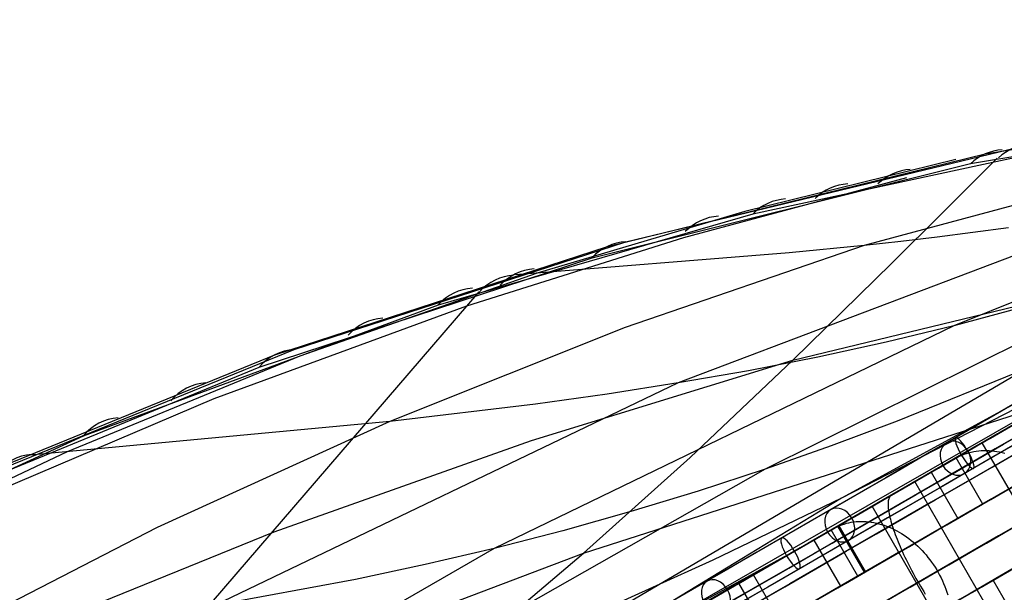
# Model space of a CAD drawing. Extents: x -3378 to 3007, y -425 to 173.
# Tile 102 of 256: x -2187 to -2021, y -23 to 73. Entities that reach past the tile are written whole.
import ezdxf

# ---------------------------------------------------------------- set-up
doc = ezdxf.new("R2010")
doc.units = 0
doc.layers.add('PREDEFINITO', color=7, linetype='CONTINUOUS')

msp = doc.modelspace()

# ---------------------------------------------------------------- linework, layer by layer
at = {"layer": 'PREDEFINITO'}
for p, q in [((-1911.87, 66.99, 2117.49), (-2081.54, -30.23, 1660.66)), ((-1911.87, 66.99, 2250.98), (-2048.04, -7.29, 1880.76)), ((-2023.79, 50.84, 2797.26), (-1951.86, 62.51, 2955.31)), ((-2026.27, 49.19, 2798.51), (-1954.08, 61.21, 2956.41)), ((-1963.16, 57.09, 2790.73), (-2044.21, 35.4, 2588.98)), ((-1998.67, 54.48, 2859.74), (-2063.03, 40.69, 2715.24)), ((-2084.41, 36.01, 2649.81), (-2016.24, 52.46, 2806.48)), ((-2084.41, 36.01, 2649.81), (-2016.24, 52.46, 2806.48)), ((-1951.79, 52.95, 2547.36), (-2029.1, 21.84, 2346.32)), ((-2087.51, 35.22, 2651.22), (-2023.79, 50.84, 2797.26)), ((-2028.74, 49.89, 2778.26), (-2064.34, 41.1, 2691.63)), ((-2030.9, 41.02, 2815.18), (-2021.79, 50.11, 2808.54)), ((-2090.11, 33.32, 2652.56), (-2026.27, 49.19, 2798.51)), ((-2074.62, 36.74, 2691.98), (-2037.01, 46.88, 2774.39)), ((-1996.44, 42.17, 2569.71), (-2075.58, 12.17, 2366.67)), ((-2063.03, 40.69, 2715.24), (-2116.11, 25.33, 2591.29)), ((-2064.34, 41.1, 2691.63), (-2099.42, 30.71, 2604.78)), ((-2039.53, 32.42, 2821.19), (-2030.9, 41.02, 2815.18)), ((-2056.24, 16.01, 2831.98), (-1959.24, 39.63, 3036.68)), ((-2019.85, 38.37, 2579.94), (-2031.9, 36.8, 2584.63)), ((-2111.25, 25.18, 2609.26), (-2074.62, 36.74, 2691.98)), ((-2031.9, 36.8, 2584.63), (-2038.02, 36.08, 2586.85)), ((-2143.65, 16.93, 2517.27), (-2087.51, 35.22, 2651.22)), ((-2140.42, 17.81, 2515.81), (-2084.41, 36.01, 2649.81)), ((-2140.42, 17.81, 2515.81), (-2084.41, 36.01, 2649.81)), ((-2044.21, 35.4, 2588.98), (-2084.53, 21.55, 2487.02)), ((-1984.74, 35.48, 2324.95), (-2060.94, -2.38, 2122.32)), ((-2044.21, 35.4, 2588.98), (-2056.86, 34.15, 2592.96)), ((-2038.02, 36.08, 2586.85), (-2044.21, 35.4, 2588.98)), ((-2146.31, 14.85, 2518.67), (-2090.11, 33.32, 2652.56)), ((-2056.86, 34.15, 2592.96), (-2103.05, 30.45, 2605.78)), ((-2056.24, 16.01, 2831.98), (-2039.53, 32.42, 2821.19)), ((-2099.42, 30.71, 2604.78), (-2139.46, 16.68, 2503.97)), ((-2159.35, -30.75, 2645.72), (-2109.18, 27.55, 2607.73)), ((-2116.11, 25.33, 2591.29), (-2176.02, 3.2, 2445.62)), ((-2153.87, 9.54, 2509.67), (-2111.25, 25.18, 2609.26)), ((-2017.83, 24.87, 2341.02), (-2029.1, 21.84, 2346.32)), ((-2029.1, 21.84, 2346.32), (-2106.63, -15.74, 2142.21)), ((-2029.1, 21.84, 2346.32), (-2040.5, 19.07, 2351.54)), ((-2084.53, 21.55, 2487.02), (-2124.27, 5.7, 2385.13)), ((-2040.5, 19.07, 2351.54), (-2052.06, 16.54, 2356.69)), ((-2197.86, -5.24, 2382.68), (-2143.65, 16.93, 2517.27)), ((-2194.54, -4.26, 2381.2), (-2140.42, 17.81, 2515.81)), ((-2194.54, -4.26, 2381.2), (-2140.42, 17.81, 2515.81)), ((-2139.46, 16.68, 2503.97), (-2178.7, 0.55, 2403.43)), ((-2100.33, 2.45, 2734.17), (-2056.24, 16.01, 2831.98)), ((-2073.6, -0.41, 2842.23), (-2056.24, 16.01, 2831.98)), ((-2052.06, 16.54, 2356.69), (-2063.75, 14.24, 2361.73)), ((-2200.52, -7.47, 2384.12), (-2146.31, 14.85, 2518.67)), ((-2016.78, 14.64, 2102.22), (-2166.75, -73.55, 1699.82)), ((-2063.75, 14.24, 2361.73), (-2075.58, 12.17, 2366.67)), ((-2006.21, 14.28, 1860.71), (-2048.04, -7.29, 1880.76)), ((-2016.78, 14.64, 2102.22), (-2038.67, 5.71, 2112.31)), ((-2075.58, 12.17, 2366.67), (-2153.82, -25.36, 2161.92)), ((-2075.58, 12.17, 2366.67), (-2087.56, 10.3, 2371.47)), ((-2087.56, 10.3, 2371.47), (-2099.67, 8.62, 2376.15)), ((-2024.12, 2.18, 3024.73), (-2010.31, 10.16, 3027.94)), ((-2194.9, -7.92, 2410.04), (-2153.87, 9.54, 2509.67)), ((-2099.67, 8.62, 2376.15), (-2124.27, 5.7, 2385.13)), ((-2091.56, -16.54, 2852.09), (-2012.63, 8.82, 3027.42)), ((-2124.27, 5.7, 2385.13), (-2184.93, 0, 2405.5)), ((-2124.27, 5.7, 2385.13), (-2163.49, -12.2, 2283.25)), ((-2038.67, 5.71, 2112.31), (-2049.76, 1.56, 2117.32)), ((-2017.37, 6.09, 1707.75), (-2025.15, 1.6, 1694.36)), ((-2024.28, 2.09, 1712.8), (-2017.03, 6.27, 1707.33)), ((-2176.02, 3.2, 2445.62), (-2228.99, -21.12, 2311.17)), ((-2143.8, -12.97, 2634.42), (-2100.33, 2.45, 2734.17)), ((-2037.85, -5.75, 3021.19), (-2024.12, 2.18, 3024.73)), ((-2009.28, -23.89, 1712.8), (-2024.28, 2.09, 1712.8)), ((-2178.7, 0.55, 2403.43), (-2217.31, -17.71, 2302.85)), ((-2049.76, 1.56, 2117.32), (-2060.94, -2.38, 2122.32)), ((-2025.15, 1.6, 1694.36), (-2033.17, -3.04, 1681.16)), ((-2027.75, -0.01, 1669.05), (-2027.36, 0.15, 1668.75)), ((-2027.36, 0.15, 1668.75), (-2026.96, 0.28, 1668.45)), ((-2026.96, 0.28, 1668.45), (-2026.56, 0.41, 1668.15)), ((-2026.56, 0.41, 1668.15), (-2026.14, 0.51, 1667.85)), ((-2026.14, 0.51, 1667.85), (-2025.73, 0.6, 1667.55)), ((-2025.73, 0.6, 1667.55), (-2025.31, 0.67, 1667.26)), ((-2025.31, 0.67, 1667.26), (-2024.88, 0.72, 1666.97)), ((-2024.88, 0.72, 1666.97), (-2024.45, 0.76, 1666.69)), ((-2024.45, 0.76, 1666.69), (-2024.02, 0.78, 1666.4)), ((-2024.02, 0.78, 1666.4), (-2023.58, 0.78, 1666.13)), ((-2023.58, 0.78, 1666.13), (-2023.14, 0.76, 1665.85)), ((-2023.14, 0.76, 1665.85), (-2022.7, 0.73, 1665.59)), ((-2022.7, 0.73, 1665.59), (-2022.25, 0.68, 1665.32)), ((-2022.25, 0.68, 1665.32), (-2021.81, 0.62, 1665.07)), ((-2021.81, 0.62, 1665.07), (-2021.36, 0.54, 1664.82)), ((-2021.36, 0.54, 1664.82), (-2020.92, 0.44, 1664.57)), ((-2020.92, 0.44, 1664.57), (-2020.47, 0.32, 1664.33)), ((-2091.56, -16.54, 2852.09), (-2073.6, -0.41, 2842.23)), ((-2031.67, -2.18, 1672.32), (-2028.87, -0.56, 1669.96)), ((-2028.87, -0.56, 1669.96), (-2028.51, -0.36, 1669.66)), ((-2024.21, -8.26, 1677.05), (-2028.71, -0.47, 1677.05)), ((-2028.51, -0.36, 1669.66), (-2028.13, -0.18, 1669.35)), ((-2028.13, -0.18, 1669.35), (-2027.75, -0.01, 1669.05)), ((-2060.94, -2.38, 2122.32), (-2136.74, -45.44, 1919.18)), ((-2060.94, -2.38, 2122.32), (-2072.21, -6.08, 2127.31)), ((-2033.17, -3.04, 1681.16), (-2041.45, -7.82, 1668.17)), ((-2032.93, -2.9, 1680.55), (-2028.43, -10.7, 1680.55)), ((-2042.87, -8.64, 1681.75), (-2035.87, -4.6, 1675.86)), ((-2035.67, -4.48, 3010.55), (-2037.64, -5.63, 3020.29)), ((-2020.67, -30.47, 3010.55), (-2035.67, -4.48, 3010.55)), ((-2072.21, -6.08, 2127.31), (-2083.59, -9.54, 2132.29)), ((-2051.49, -13.62, 3017.3), (-2037.85, -5.75, 3021.19)), ((-2038.83, -6.31, 3026.13), (-2039.62, -6.77, 3030.02)), ((-2048.04, -7.29, 1880.76), (-2191.66, -94.55, 1501.99)), ((-2048.04, -7.29, 1880.76), (-2069.73, -17.75, 1890.66)), ((-2041.45, -7.82, 1668.17), (-2049.96, -12.74, 1655.39)), ((-2040.17, -7.92, 3034.49), (-2040.19, -8.12, 3034.97)), ((-2040.19, -8.12, 3034.97), (-2040.19, -8.33, 3035.44)), ((-2040.15, -7.73, 3034.01), (-2040.17, -7.92, 3034.49)), ((-2040.12, -7.56, 3033.52), (-2040.15, -7.73, 3034.01)), ((-2040.07, -7.4, 3033.03), (-2040.12, -7.56, 3033.52)), ((-2040.02, -7.26, 3032.53), (-2040.07, -7.4, 3033.03)), ((-2039.96, -7.13, 3032.03), (-2040.02, -7.26, 3032.53)), ((-2039.89, -7.02, 3031.53), (-2039.96, -7.13, 3032.03)), ((-2039.81, -6.92, 3031.03), (-2039.89, -7.02, 3031.53)), ((-2039.72, -6.84, 3030.53), (-2039.81, -6.92, 3031.03)), ((-2039.62, -6.77, 3030.02), (-2039.72, -6.84, 3030.53)), ((-2028.43, -10.7, 1680.55), (-2024.21, -8.26, 1677.05)), ((-2083.59, -9.54, 2132.29), (-2095.06, -12.76, 2137.26)), ((-2027.87, -34.62, 1681.75), (-2042.87, -8.64, 1681.75)), ((-2040.19, -8.33, 3035.44), (-2040.18, -8.56, 3035.9)), ((-2040.18, -8.56, 3035.9), (-2040.17, -8.8, 3036.36)), ((-2040.17, -8.8, 3036.36), (-2040.14, -9.05, 3036.81)), ((-2040.14, -9.05, 3036.81), (-2040.11, -9.32, 3037.25)), ((-2040.11, -9.32, 3037.25), (-2040.07, -9.6, 3037.69)), ((-2040.07, -9.6, 3037.69), (-2040.01, -9.89, 3038.11)), ((-2040.01, -9.89, 3038.11), (-2039.95, -10.2, 3038.53)), ((-2047.98, -11.76, 1637.82), (-2047.59, -11.63, 1637.5)), ((-2047.59, -11.63, 1637.5), (-2047.2, -11.51, 1637.18)), ((-2047.2, -11.51, 1637.18), (-2046.8, -11.42, 1636.86)), ((-2046.8, -11.42, 1636.86), (-2046.4, -11.34, 1636.55)), ((-2046.4, -11.34, 1636.55), (-2045.99, -11.28, 1636.24)), ((-2045.99, -11.28, 1636.24), (-2045.58, -11.23, 1635.93)), ((-2045.58, -11.23, 1635.93), (-2045.16, -11.2, 1635.62)), ((-2045.16, -11.2, 1635.62), (-2044.74, -11.19, 1635.32)), ((-2044.74, -11.19, 1635.32), (-2044.32, -11.19, 1635.02)), ((-2044.32, -11.19, 1635.02), (-2043.89, -11.22, 1634.73)), ((-2043.89, -11.22, 1634.73), (-2043.46, -11.26, 1634.45)), ((-2043.46, -11.26, 1634.45), (-2043.03, -11.31, 1634.17)), ((-2043.03, -11.31, 1634.17), (-2042.6, -11.38, 1633.89)), ((-2042.6, -11.38, 1633.89), (-2042.16, -11.47, 1633.62)), ((-2042.16, -11.47, 1633.62), (-2041.73, -11.58, 1633.36)), ((-2041.73, -11.58, 1633.36), (-2041.3, -11.7, 1633.1)), ((-2039.95, -10.2, 3038.53), (-2039.88, -10.51, 3038.93)), ((-2039.88, -10.51, 3038.93), (-2039.8, -10.84, 3039.33)), ((-2039.8, -10.84, 3039.33), (-2039.71, -11.17, 3039.71)), ((-2039.71, -11.17, 3039.71), (-2039.61, -11.52, 3040.08)), ((-2039.61, -11.52, 3040.08), (-2039.5, -11.88, 3040.44)), ((-2163.49, -12.2, 2283.25), (-2202.15, -32.15, 2181.44)), ((-2186, -30.07, 2534.07), (-2143.8, -12.97, 2634.42)), ((-2095.06, -12.76, 2137.26), (-2106.63, -15.74, 2142.21)), ((-2049.96, -12.74, 1655.39), (-2058.72, -17.8, 1642.82)), ((-2052.13, -13.99, 1641.65), (-2049.44, -12.43, 1639.13)), ((-2045.28, -20.43, 3023.05), (-2049.78, -12.63, 3023.05)), ((-2049.44, -12.43, 1639.13), (-2049.08, -12.24, 1638.8)), ((-2049.08, -12.24, 1638.8), (-2048.72, -12.06, 1638.47)), ((-2048.72, -12.06, 1638.47), (-2048.35, -11.9, 1638.15)), ((-2044.17, -19.78, 1646.61), (-2048.67, -11.99, 1646.61)), ((-2048.51, -11.9, 3017.23), (-2044.01, -19.69, 3017.23)), ((-2048.35, -11.9, 1638.15), (-2047.98, -11.76, 1637.82)), ((-2041.3, -11.7, 1633.1), (-2040.86, -11.84, 1632.86)), ((-2040.86, -11.84, 1632.86), (-2040.43, -12, 1632.62)), ((-2040.43, -12, 1632.62), (-2040, -12.17, 1632.38)), ((-2040, -12.17, 1632.38), (-2039.57, -12.35, 1632.16)), ((-2039.57, -12.35, 1632.16), (-2039.15, -12.56, 1631.94)), ((-2039.5, -11.88, 3040.44), (-2039.38, -12.24, 3040.79)), ((-2039.38, -12.24, 3040.79), (-2039.25, -12.62, 3041.12)), ((-2039.25, -12.62, 3041.12), (-2039.12, -13, 3041.44)), ((-2039.15, -12.56, 1631.94), (-2038.73, -12.77, 1631.73)), ((-2039.12, -13, 3041.44), (-2038.98, -13.39, 3041.75)), ((-2038.73, -12.77, 1631.73), (-2038.31, -13.01, 1631.54)), ((-2038.31, -13.01, 1631.54), (-2037.9, -13.25, 1631.35)), ((-2037.9, -13.25, 1631.35), (-2037.49, -13.52, 1631.16)), ((-2065.05, -21.45, 3013.08), (-2051.49, -13.62, 3017.3)), ((-2052.73, -14.34, 1650.35), (-2048.23, -22.13, 1650.35)), ((-2038.98, -13.39, 3041.75), (-2038.83, -13.79, 3042.04)), ((-2038.83, -13.79, 3042.04), (-2038.67, -14.2, 3042.32)), ((-2038.67, -14.2, 3042.32), (-2038.5, -14.61, 3042.59)), ((-2038.5, -14.61, 3042.59), (-2038.33, -15.03, 3042.84)), ((-2037.49, -13.52, 1631.16), (-2037.09, -13.79, 1630.99)), ((-2037.09, -13.79, 1630.99), (-2036.69, -14.08, 1630.83)), ((-2036.69, -14.08, 1630.83), (-2036.3, -14.39, 1630.68)), ((-2036.3, -14.39, 1630.68), (-2035.91, -14.7, 1630.54)), ((-2035.91, -14.7, 1630.54), (-2035.54, -15.03, 1630.41)), ((-2106.63, -15.74, 2142.21), (-2182.99, -59.76, 1937.89)), ((-2175.55, -48.33, 2656.35), (-2091.56, -16.54, 2852.09)), ((-2106.63, -15.74, 2142.21), (-2118.3, -18.47, 2147.15)), ((-2109.96, -32.12, 2861.69), (-2091.56, -16.54, 2852.09)), ((-2055.44, -15.91, 1647.46), (-2081.54, -30.23, 1660.66)), ((-2062.88, -20.2, 1651.73), (-2056.16, -16.32, 1645.43)), ((-2038.33, -15.03, 3042.84), (-2038.15, -15.45, 3043.07)), ((-2038.15, -15.45, 3043.07), (-2037.96, -15.88, 3043.29)), ((-2037.96, -15.88, 3043.29), (-2037.76, -16.32, 3043.49)), ((-2037.76, -16.32, 3043.49), (-2037.56, -16.76, 3043.68)), ((-2035.54, -15.03, 1630.41), (-2035.17, -15.37, 1630.29)), ((-2035.17, -15.37, 1630.29), (-2034.8, -15.73, 1630.18)), ((-2034.8, -15.73, 1630.18), (-2034.45, -16.09, 1630.08)), ((-2034.45, -16.09, 1630.08), (-2034.11, -16.47, 1629.99)), ((-2034.11, -16.47, 1629.99), (-2033.77, -16.86, 1629.91)), ((-2069.73, -17.75, 1890.66), (-2091.75, -27.68, 1900.35)), ((-2058.72, -17.8, 1642.82), (-2067.71, -22.99, 1630.47)), ((-2037.56, -16.76, 3043.68), (-2037.35, -17.2, 3043.85)), ((-2037.35, -17.2, 3043.85), (-2037.13, -17.64, 3044)), ((-2037.13, -17.64, 3044), (-2036.91, -18.09, 3044.14)), ((-2036.91, -18.09, 3044.14), (-2036.69, -18.54, 3044.26)), ((-2033.77, -16.86, 1629.91), (-2033.45, -17.26, 1629.84)), ((-2033.45, -17.26, 1629.84), (-2033.13, -17.66, 1629.79)), ((-2033.13, -17.66, 1629.79), (-2032.83, -18.08, 1629.74)), ((-2032.83, -18.08, 1629.74), (-2032.54, -18.5, 1629.71)), ((-2118.3, -18.47, 2147.15), (-2130.05, -20.98, 2152.09)), ((-2048.23, -22.13, 1650.35), (-2044.17, -19.78, 1646.61)), ((-2044.01, -19.69, 3017.23), (-2045.28, -20.43, 3023.05)), ((-2036.69, -18.54, 3044.26), (-2036.45, -18.99, 3044.37)), ((-2036.45, -18.99, 3044.37), (-2036.22, -19.44, 3044.45)), ((-2036.22, -19.44, 3044.45), (-2035.97, -19.9, 3044.52)), ((-2035.97, -19.9, 3044.52), (-2035.73, -20.35, 3044.57)), ((-2032.54, -18.5, 1629.71), (-2032.25, -18.94, 1629.68)), ((-2032.25, -18.94, 1629.68), (-2031.98, -19.38, 1629.67)), ((-2031.98, -19.38, 1629.67), (-2031.72, -19.83, 1629.67)), ((-2031.72, -19.83, 1629.67), (-2031.48, -20.28, 1629.68)), ((-2022.43, -21.09, 1680.55), (-2018.21, -18.65, 1677.05)), ((-2130.05, -20.98, 2152.09), (-2153.82, -25.36, 2161.92)), ((-2078.53, -29.23, 3008.51), (-2065.05, -21.45, 3013.08)), ((-2047.88, -46.18, 1651.73), (-2062.88, -20.2, 1651.73)), ((-2035.73, -20.35, 3044.57), (-2035.48, -20.8, 3044.61)), ((-2035.48, -20.8, 3044.61), (-2035.22, -21.25, 3044.63)), ((-2035.22, -21.25, 3044.63), (-2034.96, -21.7, 3044.63)), ((-2031.48, -20.28, 1629.68), (-2031.24, -20.74, 1629.71)), ((-2031.24, -20.74, 1629.71), (-2031.02, -21.21, 1629.74)), ((-2031.02, -21.21, 1629.74), (-2030.81, -21.68, 1629.79)), ((-2017.93, -28.89, 1680.55), (-2022.43, -21.09, 1680.55)), ((-2067.71, -22.99, 1630.47), (-2076.93, -28.31, 1618.34)), ((-2065.36, -21.63, 3001.63), (-2067.74, -23, 3011.24)), ((-2050.36, -47.61, 3001.63), (-2065.36, -21.63, 3001.63)), ((-2034.96, -21.7, 3044.63), (-2034.7, -22.14, 3044.61)), ((-2034.7, -22.14, 3044.61), (-2034.43, -22.59, 3044.57)), ((-2034.43, -22.59, 3044.57), (-2034.17, -23.03, 3044.52)), ((-2034.17, -23.03, 3044.52), (-2033.9, -23.46, 3044.45)), ((-2030.81, -21.68, 1629.79), (-2030.62, -22.16, 1629.84)), ((-2030.62, -22.16, 1629.84), (-2030.44, -22.64, 1629.91)), ((-2030.44, -22.64, 1629.91), (-2030.27, -23.12, 1629.99)), ((-2030.27, -23.12, 1629.99), (-2030.11, -23.61, 1630.08))]:
    msp.add_line(p, q, dxfattribs=at)
at = {"layer": 'PREDEFINITO', "extrusion": (-0.50125, -0.289397, -0.815474)}
msp.add_circle((-1013.95, 2407.15, -355.4), 3, dxfattribs=at)
at = {"layer": 'PREDEFINITO', "extrusion": (-0.846419, -0.48868, -0.211582)}
msp.add_circle((-1013.95, 3329.96, 1075.28), 3, dxfattribs=at)
at = {"layer": 'PREDEFINITO', "extrusion": (-0.536157, -0.309551, -0.785311)}
msp.add_circle((-1013.95, 2421.03, -196.16), 3, dxfattribs=at)
at = {"layer": 'PREDEFINITO', "extrusion": (-0.836961, -0.48322, -0.256895)}
msp.add_circle((-1013.95, 3377.26, 953.8), 3, dxfattribs=at)
at = {"layer": 'PREDEFINITO', "extrusion": (-0.569789, -0.328968, -0.753074)}
msp.add_circle((-1013.95, 2426.89, -36.02), 3, dxfattribs=at)
at = {"layer": 'PREDEFINITO', "extrusion": (0.5, -0.866025, -7.8685e-16)}
msp.add_arc((-2367.23, 2115, -1009.56), 765.61, 270.3288, 360, dxfattribs=at)
at = {"layer": 'PREDEFINITO', "extrusion": (0.5, -0.866025, 9.68431e-16)}
msp.add_arc((-1597.23, 2295, -1009.56), 765.61, 90.3288, 180, dxfattribs=at)
at = {"layer": 'PREDEFINITO', "extrusion": (0.5, -0.866025, -4.14536e-16)}
msp.add_arc((-2367.23, 2115, -1013.95), 755, 271.13841, 360, dxfattribs=at)
at = {"layer": 'PREDEFINITO', "extrusion": (0.5, -0.866025, -3.82649e-16)}
msp.add_arc((-1597.23, 2295, -1013.95), 755, 91.13841, 179.99999, dxfattribs=at)
at = {"layer": 'PREDEFINITO', "extrusion": (0.5, -0.866025, -5.20541e-16)}
for centre, start, end in [((-2367.23, 2115, -1013.95), 271.44972, 360), ((-1597.23, 2295, -985.95), 91.44972, 180)]:
    msp.add_arc(centre, 751, start, end, dxfattribs=at)
at = {"layer": 'PREDEFINITO', "extrusion": (0.5, -0.866025, -3.90406e-16)}
msp.add_arc((-1597.23, 2295, -1013.95), 751, 91.44972, 180, dxfattribs=at)
at = {"layer": 'PREDEFINITO', "extrusion": (-0.5, 0.866025, -3.32723e-16)}
msp.add_arc((2367.23, 2116, 1016.95), 748, 179.99997, 268.07693, dxfattribs=at)
at = {"layer": 'PREDEFINITO', "extrusion": (-0.5, 0.866025, 1.98042e-16)}
msp.add_arc((2367.23, 2116, 1013.95), 751, 179.99997, 268.07693, dxfattribs=at)
at = {"layer": 'PREDEFINITO', "extrusion": (0.5, -0.866025, 4.55473e-16)}
msp.add_arc((-2367.23, 2115, -1011.95), 751, 271.44972, 360, dxfattribs=at)
at = {"layer": 'PREDEFINITO', "extrusion": (0.5, -0.866025, 7.80811e-16)}
msp.add_arc((-1597.23, 2295, -1011.95), 751, 91.44972, 180, dxfattribs=at)
at = {"layer": 'PREDEFINITO', "extrusion": (0.5, -0.866025, -3.99268e-16)}
msp.add_arc((-1597.23, 2296, -1016.95), 748, 91.92308, 180.00001, dxfattribs=at)
at = {"layer": 'PREDEFINITO', "extrusion": (0.5, -0.866025, -4.74028e-16)}
msp.add_arc((-2367.23, 2115, -998.95), 770, 270, 0, dxfattribs=at)
at = {"layer": 'PREDEFINITO', "extrusion": (0.5, -0.866025, 1.24432e-15)}
msp.add_arc((-1597.23, 2295, -998.95), 770, 90, 180, dxfattribs=at)
at = {"layer": 'PREDEFINITO', "extrusion": (0.5, -0.866025, -9.9021e-16)}
msp.add_arc((-1597.23, 2296, -1013.95), 751, 91.92308, 180.00001, dxfattribs=at)
at = {"layer": 'PREDEFINITO', "extrusion": (-0.5, 0.866025, 3.35408e-17)}
msp.add_arc((2367.23, 2116, 1013.95), 745, 179.99997, 268.07693, dxfattribs=at)
at = {"layer": 'PREDEFINITO', "extrusion": (0.5, -0.866025, -1.40871e-15)}
msp.add_arc((-1597.23, 2296, -1013.95), 745, 91.92308, 180.00001, dxfattribs=at)
at = {"layer": 'PREDEFINITO', "extrusion": (-0.5, 0.866025, -4.0249e-16)}
msp.add_arc((2367.23, 2115, 1013.95), 745, 180, 268.07691, dxfattribs=at)
at = {"layer": 'PREDEFINITO', "extrusion": (-0.5, 0.866025, 3.01867e-16)}
msp.add_arc((1597.23, 2295, 1013.95), 745, 360, 88.07691, dxfattribs=at)
at = {"layer": 'PREDEFINITO', "extrusion": (0.5, -0.866025, -1.07331e-15)}
msp.add_arc((-2367.23, 2115, -1011.95), 745, 271.9231, 360, dxfattribs=at)
at = {"layer": 'PREDEFINITO', "extrusion": (0.5, -0.866025, 4.36031e-16)}
msp.add_arc((-1597.23, 2295, -1011.95), 745, 91.92309, 180, dxfattribs=at)
at = {"layer": 'PREDEFINITO', "extrusion": (-0.5, 0.866025, -6.32173e-16)}
msp.add_arc((2367.23, 2116, 1010.95), 748, 179.99997, 268.07693, dxfattribs=at)
at = {"layer": 'PREDEFINITO', "extrusion": (0.5, -0.866025, 2.66178e-16)}
msp.add_arc((-1597.23, 2296, -1010.95), 748, 91.92308, 180.00001, dxfattribs=at)
at = {"layer": 'PREDEFINITO', "extrusion": (0.5, -0.866025, -1.30135e-16)}
msp.add_arc((-2367.23, 2115, -1004.95), 751, 271.44972, 360, dxfattribs=at)
at = {"layer": 'PREDEFINITO', "extrusion": (0.5, -0.866025, 7.48277e-16)}
msp.add_arc((-1597.23, 2295, -1004.95), 751, 91.44972, 180, dxfattribs=at)
at = {"layer": 'PREDEFINITO', "extrusion": (0.5, -0.866025, -1.8016e-15)}
msp.add_arc((-2367.23, 2115, -1013.95), 735, 272.7294, 0, dxfattribs=at)
at = {"layer": 'PREDEFINITO', "extrusion": (0.5, -0.866025, -1.519e-15)}
msp.add_arc((-1597.23, 2295, -1013.95), 735, 92.7294, 180, dxfattribs=at)
at = {"layer": 'PREDEFINITO', "extrusion": (0.5, -0.866025, 6.60631e-16)}
msp.add_arc((-2367.23, 2115, -1004.95), 748, 271.68544, 360, dxfattribs=at)
at = {"layer": 'PREDEFINITO', "extrusion": (0.5, -0.866025, 1.91583e-15)}
msp.add_arc((-1597.23, 2295, -1004.95), 748, 91.68544, 180, dxfattribs=at)
at = {"layer": 'PREDEFINITO', "extrusion": (0.5, -0.866025, -8.0498e-16)}
msp.add_arc((-2367.23, 2115, -1004.95), 745, 271.9231, 360, dxfattribs=at)
at = {"layer": 'PREDEFINITO', "extrusion": (0.5, -0.866025, 4.69571e-16)}
msp.add_arc((-1597.23, 2295, -1004.95), 745, 91.92309, 180, dxfattribs=at)
at = {"layer": 'PREDEFINITO', "extrusion": (0.5, -0.866025, 3.63162e-16)}
msp.add_arc((-2367.23, 2115, -988.34), 765.61, 270.3288, 360, dxfattribs=at)
at = {"layer": 'PREDEFINITO', "extrusion": (0.5, -0.866025, 1.60396e-15)}
msp.add_arc((-1597.23, 2295, -988.34), 765.61, 90.3288, 180, dxfattribs=at)
at = {"layer": 'PREDEFINITO', "extrusion": (0.5, -0.866025, -2.47257e-15)}
msp.add_arc((-2367.23, 2115, -992.95), 751, 271.44972, 360, dxfattribs=at)
at = {"layer": 'PREDEFINITO', "extrusion": (0.5, -0.866025, 2.27737e-16)}
msp.add_arc((-1597.23, 2295, -992.95), 751, 91.44972, 180, dxfattribs=at)
at = {"layer": 'PREDEFINITO', "extrusion": (0.404005, 0.082373, 0.91104)}
msp.add_arc((444.31, 2948.79, 1734.98), 10, 352.3846, 29.5762, dxfattribs=at)
at = {"layer": 'PREDEFINITO', "extrusion": (0.405104, 0.080215, 0.910745)}
msp.add_arc((433.18, 2952.29, 1743.41), 10, 352.6968, 29.6286, dxfattribs=at)
at = {"layer": 'PREDEFINITO', "extrusion": (0.5, -0.866025, -4.2941e-16)}
msp.add_arc((-2367.23, 2115, -992.95), 748, 271.68544, 360, dxfattribs=at)
at = {"layer": 'PREDEFINITO', "extrusion": (0.5, -0.866025, -3.96379e-16)}
msp.add_arc((-1597.23, 2295, -992.95), 748, 91.68544, 180, dxfattribs=at)
at = {"layer": 'PREDEFINITO', "extrusion": (0.5, -0.866025, 1.00622e-16)}
msp.add_arc((-2367.23, 2115, -992.95), 745, 271.9231, 360, dxfattribs=at)
at = {"layer": 'PREDEFINITO', "extrusion": (0.5, -0.866025, -8.3852e-16)}
msp.add_arc((-1597.23, 2295, -992.95), 745, 91.92309, 180, dxfattribs=at)
at = {"layer": 'PREDEFINITO', "extrusion": (0.5, -0.866025, 0)}
for centre, start, end in [((-2367.23, 2115, -998.95), 272.7294, 0), ((-1597.23, 2295, -998.95), 92.7294, 180), ((-2367.23, 2115, -983.95), 272.7294, 0)]:
    msp.add_arc(centre, 735, start, end, dxfattribs=at)
at = {"layer": 'PREDEFINITO', "extrusion": (0.400393, 0.089451, 0.911967)}
msp.add_arc((481.17, 2937.04, 1706.65), 10, 351.3725, 29.3883, dxfattribs=at)
at = {"layer": 'PREDEFINITO', "extrusion": (0.5, -0.866025, -1.08417e-15)}
msp.add_arc((-2367.23, 2115, -983.95), 755, 271.13841, 360, dxfattribs=at)
at = {"layer": 'PREDEFINITO', "extrusion": (0.5, -0.866025, -3.18874e-16)}
msp.add_arc((-1597.23, 2295, -983.95), 755, 91.13841, 179.99999, dxfattribs=at)
at = {"layer": 'PREDEFINITO', "extrusion": (0.5, -0.866025, -7.80811e-16)}
msp.add_arc((-2367.23, 2115, -985.95), 751, 271.44972, 360, dxfattribs=at)
at = {"layer": 'PREDEFINITO', "extrusion": (-0.5, 0.866025, -1.33089e-16)}
msp.add_arc((2367.23, 2116, 986.95), 748, 179.99997, 268.07693, dxfattribs=at)
at = {"layer": 'PREDEFINITO', "extrusion": (0.397944, 0.094238, 0.912557)}
msp.add_arc((506.38, 2928.86, 1687.09), 10, 350.6995, 29.2425, dxfattribs=at)
at = {"layer": 'PREDEFINITO', "extrusion": (0.5, -0.866025, -4.55473e-16)}
msp.add_arc((-2367.23, 2115, -983.95), 751, 271.44972, 360, dxfattribs=at)
at = {"layer": 'PREDEFINITO', "extrusion": (0.5, -0.866025, 6.50676e-17)}
msp.add_arc((-1597.23, 2295, -983.95), 751, 91.44972, 180, dxfattribs=at)
at = {"layer": 'PREDEFINITO', "extrusion": (0.5, -0.866025, -9.98169e-17)}
msp.add_arc((-1597.23, 2296, -986.95), 748, 91.92308, 180.00001, dxfattribs=at)
at = {"layer": 'PREDEFINITO', "extrusion": (-0.5, 0.866025, 2.04643e-15)}
msp.add_arc((2367.23, 2116, 983.95), 751, 179.99997, 268.07693, dxfattribs=at)
at = {"layer": 'PREDEFINITO', "extrusion": (0.395502, 0.09899, 0.913115)}
msp.add_arc((531.64, 2920.54, 1667.42), 10, 350.0409, 29.0811, dxfattribs=at)
at = {"layer": 'PREDEFINITO', "extrusion": (0.5, -0.866025, -5.03112e-16)}
msp.add_arc((-2367.23, 2115, -985.95), 745, 271.9231, 360, dxfattribs=at)
at = {"layer": 'PREDEFINITO', "extrusion": (0.5, -0.866025, -1.00622e-15)}
msp.add_arc((-1597.23, 2295, -985.95), 745, 91.92309, 180, dxfattribs=at)
at = {"layer": 'PREDEFINITO', "extrusion": (0.5, -0.866025, -1.45231e-15)}
msp.add_arc((-1597.23, 2296, -983.95), 751, 91.92308, 180.00001, dxfattribs=at)
at = {"layer": 'PREDEFINITO', "extrusion": (-0.5, 0.866025, 8.72061e-16)}
msp.add_arc((2367.23, 2116, 983.95), 745, 179.99997, 268.07693, dxfattribs=at)
at = {"layer": 'PREDEFINITO', "extrusion": (0.5, -0.866025, -1.27455e-15)}
msp.add_arc((-1597.23, 2296, -983.95), 745, 91.92308, 180.00001, dxfattribs=at)
at = {"layer": 'PREDEFINITO', "extrusion": (-0.5, 0.866025, 1.67704e-16)}
msp.add_arc((2367.23, 2115, 983.95), 745, 180, 268.07691, dxfattribs=at)
at = {"layer": 'PREDEFINITO', "extrusion": (-0.5, 0.866025, -9.39143e-16)}
msp.add_arc((1597.23, 2295, 983.95), 745, 360, 88.07691, dxfattribs=at)
at = {"layer": 'PREDEFINITO', "extrusion": (-0.5, 0.866025, 1.66361e-15)}
msp.add_arc((2367.23, 2116, 980.95), 748, 179.99997, 268.07693, dxfattribs=at)
at = {"layer": 'PREDEFINITO', "extrusion": (0.392846, 0.104126, 0.91369)}
msp.add_arc((559.18, 2911.3, 1645.94), 10, 349.3396, 28.8869, dxfattribs=at)
at = {"layer": 'PREDEFINITO', "extrusion": (0.5, -0.866025, 1.53053e-15)}
msp.add_arc((-1597.23, 2296, -980.95), 748, 91.92308, 180.00001, dxfattribs=at)
at = {"layer": 'PREDEFINITO', "extrusion": (0.5, -0.866025, -1.69562e-15)}
msp.add_arc((-1597.23, 2295, -983.95), 735, 92.7294, 180, dxfattribs=at)
at = {"layer": 'PREDEFINITO', "extrusion": (0.389133, 0.111236, 0.914441)}
msp.add_arc((597.72, 2898.06, 1615.98), 10, 348.3856, 28.5827, dxfattribs=at)
at = {"layer": 'PREDEFINITO', "extrusion": (0.384515, 0.119934, 0.915294)}
msp.add_arc((645.52, 2881.08, 1579.27), 10, 347.2405, 28.152, dxfattribs=at)
at = {"layer": 'PREDEFINITO', "extrusion": (0.385371, 0.118335, 0.915143)}
msp.add_arc((636.68, 2884.27, 1586), 10, 347.4495, 28.2361, dxfattribs=at)
at = {"layer": 'PREDEFINITO', "extrusion": (0.382781, 0.123161, 0.915592)}
msp.add_arc((663.43, 2874.56, 1565.68), 10, 346.8202, 27.976, dxfattribs=at)
at = {"layer": 'PREDEFINITO', "extrusion": (0.378961, 0.130246, 0.916201)}
msp.add_arc((703, 2859.84, 1535.85), 10, 345.906, 27.5614, dxfattribs=at)
at = {"layer": 'PREDEFINITO', "extrusion": (0.375117, 0.13734, 0.916747)}
msp.add_arc((742.96, 2844.57, 1505.9), 10, 345.0022, 27.1105, dxfattribs=at)
at = {"layer": 'PREDEFINITO', "extrusion": (0.371248, 0.144447, 0.917229)}
msp.add_arc((783.28, 2828.7, 1475.69), 10, 344.1087, 26.626, dxfattribs=at)
at = {"layer": 'PREDEFINITO', "extrusion": (0.367375, 0.151533, 0.917646)}
msp.add_arc((823.72, 2812.32, 1445.28), 10, 343.2315, 26.1122, dxfattribs=at)
at = {"layer": 'PREDEFINITO', "extrusion": (0.363515, 0.158563, 0.917995)}
msp.add_arc((864.03, 2795.49, 1414.66), 10, 342.377, 25.5734, dxfattribs=at)

doc.saveas('drawing.dxf')
